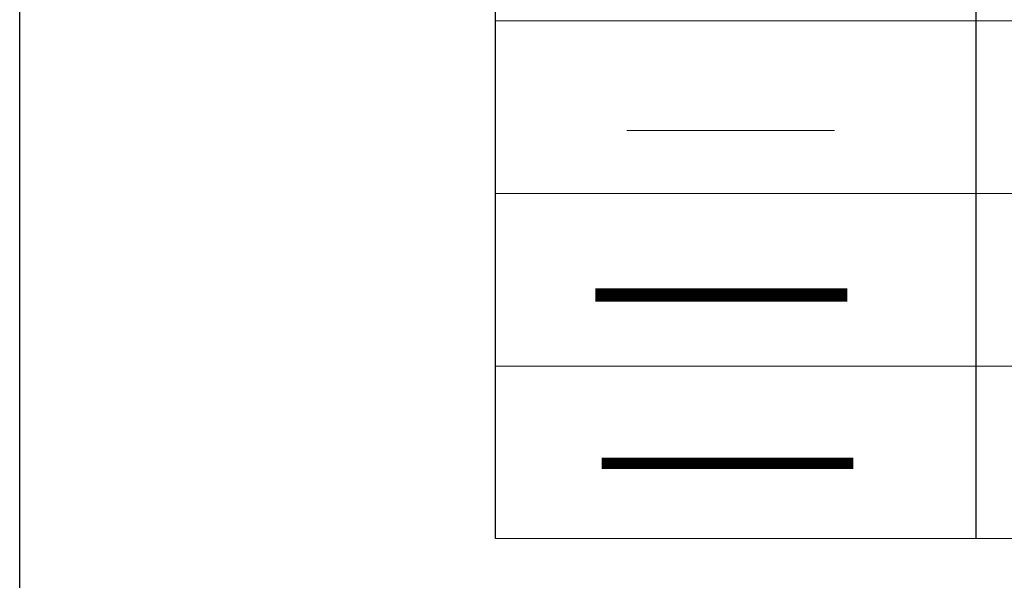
# Model space of a CAD drawing. Header units: millimetres. Extents: x -115221 to 194496, y -122556 to 375476.
# Tile 54 of 169: x 81050 to 83370, y -40595 to -39274. Entities that reach past the tile are written whole.
import ezdxf

# ---------------------------------------------------------------- set-up
doc = ezdxf.new("R2010")
doc.units = ezdxf.units.MM
doc.set_wipeout_variables(frame=1)
doc.layers.add('FA-PENDANT SPRINKLER', color=210, linetype='Continuous', lineweight=0)
doc.layers.add('SSE PIPING', color=7, linetype='Continuous', lineweight=30, true_color=0x0512c2)
doc.layers.add('XYZ', color=7, linetype='Continuous')
doc.linetypes.add('ZIGZAG', pattern='A,0.00254,-5.08,[131,ltypeshp.shx,S=5.08,R=0,X=-5.08,Y=0],-10.16,[131,ltypeshp.shx,S=5.08,R=180,X=5.08,Y=0],-5.08', length=20.32254)

msp = doc.modelspace()

# ---------------------------------------------------------------- wipeouts: each hides what was drawn before it
msp.add_wipeout([(81050.2, -34826.1), (88309.2, -34826.1), (88309.2, -44644.5), (81050.2, -44644.5)]).translate(0, 0, 0)

# ---------------------------------------------------------------- next in the draw order: wipeouts: each hides what was drawn before it
msp.add_wipeout([(81050.2, -34826.1), (88309.2, -34826.1), (88309.2, -44644.5), (81050.2, -44644.5)]).translate(0, 0, 0)

# ---------------------------------------------------------------- next in the draw order: linework, layer by layer
at = {"color": 7}
msp.add_line((83303.1, -40496.5, 0), (83303.1, -36390.4, 0), dxfattribs=at)
at = {"color": 7, "elevation": 0}
msp.add_lwpolyline([(82171.1, -40496.5), (82171.1, -35904), (87259.2, -35904)], dxfattribs=at)
at = {"color": 4, "const_width": 31, "elevation": 0}
msp.add_lwpolyline([(82999.6, -39922.6), (82406.2, -39922.6)], dxfattribs=at)
at = {"layer": 'FA-PENDANT SPRINKLER', "color": 0}
for p, q in [((82171.1, -39276.7, 0), (87259.2, -39276.7, 0)), ((82171.1, -39683.3, 0), (87259.2, -39683.3, 0)), ((82171.1, -40089.9, 0), (87259.2, -40089.9, 0)), ((82171.1, -40496.5, 0), (87259.2, -40496.5, 0))]:
    msp.add_line(p, q, dxfattribs=at)
at = {"layer": 'SSE PIPING', "color": 242, "linetype": 'ZIGZAG', "lineweight": 9, "ltscale": 2, "true_color": 0xb90434, "elevation": 0}
msp.add_lwpolyline([(82480.1, -39534.8), (82970, -39534.8)], dxfattribs=at)
at = {"layer": 'SSE PIPING', "const_width": 26.6, "elevation": 0}
msp.add_lwpolyline([(83014.3, -40319.2), (82421, -40319.2)], dxfattribs=at)
at = {"layer": 'XYZ', "elevation": 0}
msp.add_lwpolyline([(81050.2, -34826.1), (88309.2, -34826.1), (88309.2, -44644.5), (81050.2, -44644.5)], close=True, dxfattribs=at)

doc.saveas('drawing.dxf')
